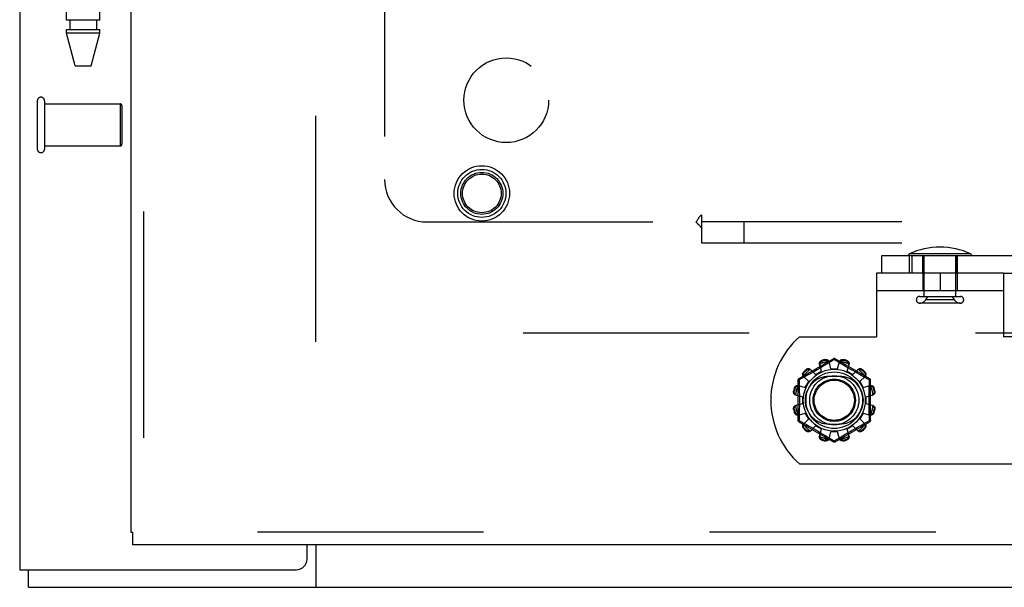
# Model space of a CAD drawing. Header units: inches. Extents: x 0 to 243, y 0 to 157.
# Tile 37 of 256: x 44.44 to 50.26, y 41.07 to 44.42. Entities that reach past the tile are written whole.
import ezdxf

# ---------------------------------------------------------------- set-up
doc = ezdxf.new("R2010")
doc.units = ezdxf.units.IN
doc.header["$LTSCALE"] = 13.357143
doc.header["$MEASUREMENT"] = 0
doc.linetypes.add('HIDDEN', pattern=[0.2, 0.1, -0.1])
doc.layers.get('0').update_dxf_attribs({"linetype": 'CONTINUOUS'})
for name, color, linetype in [('DEFAULT_2', 8, 'HIDDEN'), ('LEFTHAND_DOOR_ASSEMBLY', 7, 'CONTINUOUS'), ('SUBPANEL', 7, 'CONTINUOUS')]:
    doc.layers.add(name, color=color, linetype=linetype)

msp = doc.modelspace()

# ---------------------------------------------------------------- linework, layer by layer
at = {"color": 3, "linetype": 'Continuous'}
for p, q in [((44.4385, 117.7051), (44.4385, 41.1754)), ((46.1365, 41.2379), (46.1365, 41.3214)), ((44.4385, 41.1754), (46.074, 41.1754))]:
    msp.add_line(p, q, dxfattribs=at)
at = {"color": 7, "linetype": 'Continuous'}
for p, q in [((46.1885, 41.3214), (46.1885, 41.0714)), ((44.4905, 41.0714), (44.4905, 41.1754)), ((44.4905, 41.0714), (104.3865, 41.0714))]:
    msp.add_line(p, q, dxfattribs=at)
at = {"color": 3, "linetype": 'Continuous'}
msp.add_arc((46.074, 41.2379), 0.0625, 270, 360, dxfattribs=at)
at = {"layer": 'DEFAULT_2', "color": 8, "linetype": 'HIDDEN'}
for p, q in [((46.1885, 42.5194), (46.1885, 111.6234)), ((44.5425, 43.9424), (44.5425, 43.6584)), ((44.5855, 43.9424), (44.5855, 43.6584)), ((44.5855, 43.9244), (45.0325, 43.9244)), ((45.0325, 43.9244), (45.0325, 43.6764)), ((45.0425, 43.9144), (45.0425, 43.6864)), ((44.5855, 43.6764), (45.0325, 43.6764)), ((49.5326, 43.0294), (59.0931, 43.0294)), ((49.5326, 42.9254), (49.5326, 43.0294)), ((50.059, 43.039), (49.6938, 43.039)), ((49.6938, 43.0294), (49.6938, 42.9254)), ((49.7102, 43.0294), (49.7102, 42.9254)), ((49.7749, 42.9254), (49.7749, 43.0294)), ((49.7749, 43.0294), (49.7749, 42.9254)), ((49.7824, 42.7887), (49.7824, 43.0294)), ((49.9704, 42.7887), (49.9704, 43.0294)), ((49.9779, 43.0294), (49.9779, 42.9254)), ((49.9779, 42.9254), (49.9779, 43.0294)), ((50.2515, 42.9254), (49.5015, 42.9254)), ((49.5015, 42.9254), (49.5015, 42.5504)), ((49.775, 42.9254), (49.775, 42.8214)), ((49.8765, 42.9254), (49.8765, 42.8214)), ((49.978, 42.9254), (49.978, 42.8214)), ((50.2515, 42.9254), (59.0931, 42.9254)), ((50.2515, 42.9254), (50.2515, 42.5504)), ((50.2515, 42.8214), (49.5015, 42.8214)), ((49.7564, 42.7887), (49.9964, 42.7887)), ((49.7917, 42.7687), (49.8036, 42.7887)), ((49.9611, 42.7687), (49.7917, 42.7687)), ((49.9611, 42.7687), (49.9492, 42.7887)), ((49.9964, 42.7487), (49.7564, 42.7487)), ((72.7925, 42.5714), (46.1885, 42.5714)), ((49.0458, 42.5504), (49.5015, 42.5504)), ((50.7072, 42.5504), (50.2515, 42.5504)), ((49.2465, 42.4202), (49.042, 42.3022)), ((49.1983, 42.4116), (49.1973, 42.4154)), ((49.2515, 42.4156), (49.2166, 42.3944)), ((49.2662, 42.4067), (49.2515, 42.4156)), ((49.461, 42.3022), (49.2565, 42.4202)), ((49.3057, 42.4154), (49.3047, 42.4116)), ((49.0873, 42.3534), (49.0846, 42.3562)), ((49.1412, 42.3265), (49.1105, 42.3576)), ((49.1644, 42.3633), (49.1495, 42.3546)), ((49.1758, 42.3465), (49.1642, 42.3886)), ((49.1791, 42.3719), (49.1644, 42.3633)), ((49.1784, 42.4104), (49.1795, 42.4066)), ((49.2166, 42.3944), (49.1993, 42.384)), ((49.2315, 42.3614), (49.2205, 42.4037)), ((49.2315, 42.3614), (49.2715, 42.3614)), ((49.289, 42.3928), (49.2662, 42.4067)), ((49.2715, 42.3614), (49.2825, 42.4037)), ((49.3057, 42.3827), (49.289, 42.3928)), ((49.3184, 42.3752), (49.3057, 42.3827)), ((49.3321, 42.3671), (49.3184, 42.3752)), ((49.3235, 42.4066), (49.3245, 42.4104)), ((49.3272, 42.3465), (49.3387, 42.3886)), ((49.3462, 42.3588), (49.3321, 42.3671)), ((49.3604, 42.3506), (49.3462, 42.3588)), ((49.3618, 42.3265), (49.3924, 42.3576)), ((49.4184, 42.3562), (49.4156, 42.3534)), ((49.0573, 42.3031), (49.0435, 42.2956)), ((49.0435, 42.2956), (49.0438, 42.2838)), ((49.0743, 42.3124), (49.0573, 42.3031)), ((49.1004, 42.2858), (49.0693, 42.3164)), ((49.0708, 42.3424), (49.0735, 42.3396)), ((49.0895, 42.3208), (49.0743, 42.3124)), ((49.1011, 42.3272), (49.0895, 42.3208)), ((49.1139, 42.3343), (49.1011, 42.3272)), ((49.1276, 42.3421), (49.1139, 42.3343)), ((49.1412, 42.3265), (49.1758, 42.3465)), ((49.2827, 42.3161), (49.2202, 42.3161)), ((49.3272, 42.3465), (49.3618, 42.3265)), ((49.3742, 42.3427), (49.3604, 42.3506)), ((49.3874, 42.3353), (49.3742, 42.3427)), ((49.3998, 42.3284), (49.3874, 42.3353)), ((49.4111, 42.3221), (49.3998, 42.3284)), ((49.4026, 42.2858), (49.4336, 42.3164)), ((49.426, 42.3139), (49.4111, 42.3221)), ((49.4464, 42.3027), (49.426, 42.3139)), ((49.4294, 42.3396), (49.4322, 42.3424)), ((49.4595, 42.2956), (49.4464, 42.3027)), ((49.0204, 42.2475), (49.0166, 42.2485)), ((49.037, 42.2935), (49.037, 42.0574)), ((49.0383, 42.2627), (49.0804, 42.2511)), ((49.0804, 42.2511), (49.1004, 42.2858)), ((49.4026, 42.2858), (49.4226, 42.2511)), ((49.4226, 42.2511), (49.4646, 42.2627)), ((49.466, 42.0574), (49.466, 42.2935)), ((49.4864, 42.2485), (49.4826, 42.2475)), ((49.0115, 42.2296), (49.0153, 42.2286)), ((49.0233, 42.2065), (49.0655, 42.1954)), ((49.0655, 42.1554), (49.0655, 42.1954)), ((49.4375, 42.1954), (49.4797, 42.2065)), ((49.4375, 42.1954), (49.4375, 42.1554)), ((49.4876, 42.2286), (49.4914, 42.2296)), ((49.0153, 42.1223), (49.0115, 42.1213)), ((49.0233, 42.1444), (49.0655, 42.1554)), ((49.4375, 42.1554), (49.4797, 42.1444)), ((49.4914, 42.1213), (49.4876, 42.1223)), ((49.0166, 42.1024), (49.0204, 42.1034)), ((49.0383, 42.0882), (49.0804, 42.0998)), ((49.0693, 42.0345), (49.1004, 42.0651)), ((49.1004, 42.0651), (49.0804, 42.0998)), ((49.4226, 42.0998), (49.4026, 42.0651)), ((49.4336, 42.0345), (49.4026, 42.0651)), ((49.4226, 42.0998), (49.4646, 42.0882)), ((49.4595, 42.0553), (49.4592, 42.0671)), ((49.4826, 42.1034), (49.4864, 42.1024)), ((49.042, 42.0487), (49.2465, 41.9307)), ((49.0531, 42.0501), (49.0725, 42.0395)), ((49.0735, 42.0113), (49.0708, 42.0085)), ((49.0725, 42.0395), (49.0867, 42.0317)), ((49.0867, 42.0317), (49.1032, 42.0225)), ((49.1032, 42.0225), (49.1155, 42.0156)), ((49.1105, 41.9933), (49.1412, 42.0244)), ((49.1155, 42.0156), (49.1287, 42.0082)), ((49.1287, 42.0082), (49.1425, 42.0003)), ((49.1758, 42.0044), (49.1412, 42.0244)), ((49.1642, 41.9623), (49.1758, 42.0044)), ((49.2202, 42.0348), (49.2827, 42.0348)), ((49.2565, 41.9307), (49.461, 42.0487)), ((49.3618, 42.0244), (49.3272, 42.0044)), ((49.3387, 41.9623), (49.3272, 42.0044)), ((49.3535, 41.9963), (49.3682, 42.0048)), ((49.3924, 41.9933), (49.3618, 42.0244)), ((49.3682, 42.0048), (49.3823, 42.0128)), ((49.3823, 42.0128), (49.3956, 42.0202)), ((49.3956, 42.0202), (49.4078, 42.027)), ((49.4078, 42.027), (49.4239, 42.0359)), ((49.4322, 42.0085), (49.4294, 42.0113)), ((49.4456, 42.0478), (49.4595, 42.0553)), ((49.0846, 41.9947), (49.0873, 41.9975)), ((49.1425, 42.0003), (49.1567, 41.9921)), ((49.1567, 41.9921), (49.1709, 41.9838)), ((49.1709, 41.9838), (49.1845, 41.9757)), ((49.1845, 41.9757), (49.1972, 41.9682)), ((49.1972, 41.9682), (49.214, 41.9581)), ((49.214, 41.9581), (49.2367, 41.9442)), ((49.2205, 41.9472), (49.2315, 41.9894)), ((49.2715, 41.9894), (49.2315, 41.9894)), ((49.2515, 41.9353), (49.2864, 41.9565)), ((49.2825, 41.9472), (49.2715, 41.9894)), ((49.2864, 41.9565), (49.3037, 41.9669)), ((49.4156, 41.9975), (49.4184, 41.9947)), ((49.1795, 41.9443), (49.1784, 41.9405)), ((49.1973, 41.9355), (49.1983, 41.9393)), ((49.2367, 41.9442), (49.2515, 41.9353)), ((49.3047, 41.9393), (49.3057, 41.9355)), ((49.3245, 41.9405), (49.3235, 41.9443)), ((49.0458, 41.8004), (50.7072, 41.8004))]:
    msp.add_line(p, q, dxfattribs=at)
for points in [[(49.1973, 42.4154), (49.1995, 42.4158), (49.2016, 42.416), (49.2038, 42.4159), (49.206, 42.4157), (49.2082, 42.4152), (49.2102, 42.4146), (49.212, 42.4137), (49.2138, 42.4127), (49.2154, 42.4115), (49.2168, 42.4102), (49.2181, 42.4087), (49.2191, 42.4071), (49.2199, 42.4054), (49.2205, 42.4037)], [(49.1983, 42.4116), (49.2, 42.4119), (49.2016, 42.412), (49.2031, 42.412), (49.2045, 42.4118), (49.2058, 42.4116), (49.2071, 42.4113), (49.2082, 42.4109), (49.2093, 42.4105), (49.2103, 42.41), (49.2112, 42.4095), (49.2121, 42.4089), (49.213, 42.4084), (49.2138, 42.4077), (49.2146, 42.4071), (49.2154, 42.4064), (49.2162, 42.4057), (49.2169, 42.4049), (49.2176, 42.4041)], [(49.2465, 42.4202), (49.2468, 42.4203), (49.2473, 42.4202), (49.2478, 42.4198), (49.2484, 42.4193), (49.2491, 42.4186), (49.2499, 42.4178), (49.2507, 42.4168), (49.2515, 42.4156)], [(49.2515, 42.4156), (49.2523, 42.4168), (49.2531, 42.4178), (49.2538, 42.4186), (49.2545, 42.4193), (49.2551, 42.4198), (49.2557, 42.4202), (49.2561, 42.4203), (49.2565, 42.4202)], [(49.2825, 42.4037), (49.2831, 42.4054), (49.2839, 42.4071), (49.2849, 42.4087), (49.2861, 42.4102), (49.2876, 42.4115), (49.2892, 42.4127), (49.2909, 42.4137), (49.2928, 42.4146), (49.2948, 42.4152), (49.2969, 42.4157), (49.2991, 42.4159), (49.3013, 42.416), (49.3035, 42.4158), (49.3057, 42.4154)], [(49.2854, 42.4041), (49.2861, 42.4049), (49.2868, 42.4057), (49.2875, 42.4064), (49.2883, 42.4071), (49.2891, 42.4077), (49.29, 42.4084), (49.2908, 42.4089), (49.2917, 42.4095), (49.2927, 42.41), (49.2937, 42.4105), (49.2948, 42.4109), (49.2959, 42.4113), (49.2971, 42.4116), (49.2984, 42.4118), (49.2999, 42.412), (49.3014, 42.412), (49.303, 42.4119), (49.3047, 42.4116)], [(49.0846, 42.3562), (49.0862, 42.3576), (49.088, 42.3588), (49.09, 42.3599), (49.092, 42.3608), (49.0941, 42.3614), (49.0961, 42.3619), (49.0982, 42.3621), (49.1002, 42.3621), (49.1022, 42.3619), (49.1041, 42.3614), (49.1059, 42.3607), (49.1076, 42.3598), (49.1091, 42.3588), (49.1105, 42.3576)], [(49.0873, 42.3534), (49.0887, 42.3545), (49.09, 42.3554), (49.0913, 42.3561), (49.0926, 42.3567), (49.0939, 42.3571), (49.0951, 42.3575), (49.0963, 42.3577), (49.0974, 42.3579), (49.0985, 42.358), (49.0996, 42.358), (49.1007, 42.358), (49.1017, 42.3579), (49.1027, 42.3578), (49.1037, 42.3576), (49.1048, 42.3574), (49.1058, 42.3572), (49.1068, 42.3569), (49.1078, 42.3565)], [(49.1157, 42.3523), (49.1146, 42.3533), (49.1134, 42.3542), (49.1121, 42.355), (49.1108, 42.3556), (49.1093, 42.3562), (49.1078, 42.3565)], [(49.1495, 42.3546), (49.1348, 42.3461), (49.1276, 42.3421)], [(49.1642, 42.3886), (49.1639, 42.3904), (49.1637, 42.3922), (49.1638, 42.3941), (49.1641, 42.3961), (49.1647, 42.3979), (49.1655, 42.3998), (49.1665, 42.4015), (49.1677, 42.4032), (49.1691, 42.4048), (49.1707, 42.4062), (49.1725, 42.4075), (49.1744, 42.4087), (49.1764, 42.4096), (49.1784, 42.4104)], [(49.1665, 42.3905), (49.1661, 42.3889), (49.1658, 42.3874), (49.1657, 42.3859), (49.1657, 42.3844), (49.1659, 42.3829), (49.1662, 42.3815)], [(49.1665, 42.3905), (49.1667, 42.3915), (49.167, 42.3925), (49.1672, 42.3935), (49.1676, 42.3945), (49.1679, 42.3954), (49.1684, 42.3964), (49.1688, 42.3973), (49.1693, 42.3983), (49.1699, 42.3992), (49.1705, 42.4001), (49.1713, 42.401), (49.1721, 42.4019), (49.173, 42.4028), (49.174, 42.4036), (49.1751, 42.4045), (49.1764, 42.4053), (49.1778, 42.406), (49.1795, 42.4066)], [(49.1993, 42.384), (49.1861, 42.3761), (49.1791, 42.3719)], [(49.2223, 42.3965), (49.2219, 42.3979), (49.2213, 42.3993), (49.2206, 42.4006), (49.2197, 42.4018), (49.2187, 42.403), (49.2176, 42.4041)], [(49.2854, 42.4041), (49.2842, 42.403), (49.2832, 42.4018), (49.2824, 42.4006), (49.2816, 42.3993), (49.2811, 42.3979), (49.2806, 42.3965)], [(49.3235, 42.4066), (49.3251, 42.406), (49.3266, 42.4053), (49.3279, 42.4045), (49.329, 42.4036), (49.33, 42.4028), (49.3309, 42.4019), (49.3317, 42.401), (49.3324, 42.4001), (49.3331, 42.3992), (49.3336, 42.3982), (49.3341, 42.3973), (49.3346, 42.3964), (49.335, 42.3954), (49.3354, 42.3945), (49.3357, 42.3935), (49.336, 42.3925), (49.3362, 42.3915), (49.3364, 42.3905)], [(49.3245, 42.4104), (49.3266, 42.4096), (49.3286, 42.4087), (49.3305, 42.4075), (49.3322, 42.4062), (49.3339, 42.4048), (49.3353, 42.4032), (49.3365, 42.4015), (49.3375, 42.3998), (49.3383, 42.3979), (49.3388, 42.3961), (49.3392, 42.3941), (49.3392, 42.3922), (49.3391, 42.3904), (49.3387, 42.3886)], [(49.3368, 42.3815), (49.3371, 42.3829), (49.3373, 42.3844), (49.3373, 42.3859), (49.3372, 42.3874), (49.3369, 42.3889), (49.3364, 42.3905)], [(49.3952, 42.3565), (49.3936, 42.3562), (49.3922, 42.3556), (49.3908, 42.355), (49.3895, 42.3542), (49.3883, 42.3533), (49.3873, 42.3523)], [(49.3924, 42.3576), (49.3938, 42.3588), (49.3953, 42.3598), (49.397, 42.3607), (49.3988, 42.3614), (49.4008, 42.3619), (49.4028, 42.3621), (49.4048, 42.3621), (49.4068, 42.3619), (49.4089, 42.3614), (49.4109, 42.3608), (49.413, 42.3599), (49.4149, 42.3588), (49.4167, 42.3576), (49.4184, 42.3562)], [(49.3952, 42.3565), (49.3962, 42.3569), (49.3972, 42.3572), (49.3982, 42.3574), (49.3992, 42.3576), (49.4002, 42.3578), (49.4013, 42.3579), (49.4023, 42.358), (49.4034, 42.358), (49.4044, 42.358), (49.4056, 42.3579), (49.4067, 42.3577), (49.4079, 42.3575), (49.4091, 42.3571), (49.4103, 42.3567), (49.4116, 42.3561), (49.413, 42.3554), (49.4143, 42.3545), (49.4156, 42.3534)], [(49.037, 42.2935), (49.0371, 42.2938), (49.0374, 42.2942), (49.038, 42.2945), (49.0388, 42.2947), (49.0397, 42.295), (49.0408, 42.2952), (49.0421, 42.2954), (49.0435, 42.2955)], [(49.0435, 42.2955), (49.0429, 42.2968), (49.0424, 42.298), (49.0421, 42.2991), (49.0418, 42.3), (49.0417, 42.3008), (49.0416, 42.3015), (49.0418, 42.3019), (49.042, 42.3022)], [(49.0693, 42.3164), (49.0681, 42.3178), (49.0671, 42.3193), (49.0662, 42.321), (49.0655, 42.3228), (49.0651, 42.3247), (49.0648, 42.3267), (49.0648, 42.3288), (49.065, 42.3308), (49.0655, 42.3329), (49.0661, 42.3349), (49.067, 42.3369), (49.0681, 42.3389), (49.0693, 42.3407), (49.0708, 42.3424)], [(49.0704, 42.3192), (49.07, 42.3202), (49.0698, 42.3212), (49.0695, 42.3222), (49.0693, 42.3232), (49.0691, 42.3242), (49.069, 42.3252), (49.069, 42.3263), (49.0689, 42.3273), (49.069, 42.3284), (49.0691, 42.3295), (49.0692, 42.3307), (49.0695, 42.3318), (49.0698, 42.3331), (49.0702, 42.3343), (49.0708, 42.3356), (49.0716, 42.3369), (49.0725, 42.3383), (49.0735, 42.3396)], [(49.0704, 42.3192), (49.0708, 42.3176), (49.0713, 42.3162), (49.072, 42.3148), (49.0727, 42.3135), (49.0736, 42.3123), (49.0746, 42.3112)], [(49.4284, 42.3112), (49.4293, 42.3123), (49.4302, 42.3135), (49.431, 42.3148), (49.4317, 42.3162), (49.4322, 42.3176), (49.4326, 42.3192)], [(49.4294, 42.3396), (49.4305, 42.3383), (49.4314, 42.3369), (49.4321, 42.3356), (49.4327, 42.3343), (49.4332, 42.333), (49.4335, 42.3318), (49.4337, 42.3307), (49.4339, 42.3295), (49.434, 42.3284), (49.434, 42.3273), (49.434, 42.3263), (49.4339, 42.3252), (49.4338, 42.3242), (49.4337, 42.3232), (49.4334, 42.3222), (49.4332, 42.3211), (49.4329, 42.3202), (49.4326, 42.3192)], [(49.4322, 42.3424), (49.4336, 42.3407), (49.4348, 42.3389), (49.4359, 42.3369), (49.4368, 42.3349), (49.4375, 42.3329), (49.4379, 42.3308), (49.4381, 42.3288), (49.4381, 42.3267), (49.4379, 42.3247), (49.4374, 42.3228), (49.4368, 42.321), (49.4359, 42.3193), (49.4348, 42.3178), (49.4336, 42.3164)], [(49.4584, 42.248), (49.4592, 42.2838), (49.4595, 42.2956)], [(49.461, 42.3022), (49.4612, 42.3019), (49.4613, 42.3015), (49.4613, 42.3008), (49.4612, 42.3), (49.4609, 42.2991), (49.4605, 42.298), (49.4601, 42.2968), (49.4595, 42.2955)], [(49.4595, 42.2955), (49.4609, 42.2954), (49.4621, 42.2952), (49.4632, 42.295), (49.4642, 42.2947), (49.465, 42.2945), (49.4655, 42.2942), (49.4659, 42.2938), (49.466, 42.2935)], [(49.0166, 42.2485), (49.0173, 42.2506), (49.0183, 42.2525), (49.0194, 42.2544), (49.0207, 42.2562), (49.0222, 42.2578), (49.0237, 42.2592), (49.0254, 42.2604), (49.0271, 42.2614), (49.029, 42.2622), (49.0309, 42.2628), (49.0328, 42.2631), (49.0347, 42.2632), (49.0365, 42.2631), (49.0383, 42.2627)], [(49.0204, 42.2475), (49.021, 42.2491), (49.0217, 42.2505), (49.0225, 42.2518), (49.0233, 42.253), (49.0242, 42.254), (49.025, 42.2549), (49.0259, 42.2557), (49.0268, 42.2564), (49.0278, 42.257), (49.0287, 42.2576), (49.0296, 42.2581), (49.0305, 42.2586), (49.0315, 42.259), (49.0325, 42.2594), (49.0334, 42.2597), (49.0344, 42.26), (49.0354, 42.2602), (49.0365, 42.2604)], [(49.0454, 42.2607), (49.044, 42.2611), (49.0426, 42.2612), (49.0411, 42.2613), (49.0395, 42.2611), (49.038, 42.2609), (49.0365, 42.2604)], [(49.0438, 42.2838), (49.0445, 42.248), (49.0448, 42.2359), (49.045, 42.2238), (49.0451, 42.2117), (49.0452, 42.1996), (49.0453, 42.1875), (49.0453, 42.1754), (49.0453, 42.1634), (49.0452, 42.1513), (49.0451, 42.1392), (49.045, 42.1271), (49.0448, 42.115), (49.0445, 42.1029)], [(49.4665, 42.2604), (49.465, 42.2609), (49.4634, 42.2611), (49.4619, 42.2613), (49.4604, 42.2612), (49.4589, 42.2611), (49.4575, 42.2607)], [(49.4592, 42.0671), (49.4584, 42.1029), (49.4582, 42.115), (49.458, 42.1271), (49.4578, 42.1392), (49.4577, 42.1513), (49.4576, 42.1634), (49.4576, 42.1755), (49.4576, 42.1875), (49.4577, 42.1996), (49.4578, 42.2117), (49.458, 42.2238), (49.4582, 42.2359), (49.4584, 42.248)], [(49.4646, 42.2627), (49.4664, 42.2631), (49.4682, 42.2632), (49.4702, 42.2631), (49.4721, 42.2628), (49.474, 42.2622), (49.4758, 42.2614), (49.4776, 42.2604), (49.4792, 42.2592), (49.4808, 42.2578), (49.4823, 42.2562), (49.4836, 42.2544), (49.4847, 42.2525), (49.4856, 42.2506), (49.4864, 42.2485)], [(49.4665, 42.2604), (49.4675, 42.2602), (49.4685, 42.26), (49.4695, 42.2597), (49.4705, 42.2594), (49.4715, 42.259), (49.4724, 42.2586), (49.4734, 42.2581), (49.4743, 42.2576), (49.4752, 42.257), (49.4761, 42.2564), (49.477, 42.2557), (49.4779, 42.2549), (49.4788, 42.254), (49.4797, 42.253), (49.4805, 42.2518), (49.4813, 42.2505), (49.482, 42.2491), (49.4826, 42.2475)], [(49.0233, 42.2065), (49.0215, 42.207), (49.0199, 42.2078), (49.0183, 42.2089), (49.0167, 42.2101), (49.0154, 42.2115), (49.0142, 42.2131), (49.0132, 42.2149), (49.0123, 42.2168), (49.0117, 42.2188), (49.0112, 42.2209), (49.011, 42.2231), (49.011, 42.2253), (49.0111, 42.2275), (49.0115, 42.2296)], [(49.0228, 42.2094), (49.022, 42.2101), (49.0213, 42.2108), (49.0205, 42.2115), (49.0198, 42.2123), (49.0192, 42.2131), (49.0186, 42.2139), (49.018, 42.2148), (49.0174, 42.2157), (49.0169, 42.2167), (49.0165, 42.2177), (49.016, 42.2188), (49.0157, 42.2199), (49.0153, 42.2211), (49.0151, 42.2224), (49.0149, 42.2238), (49.0149, 42.2253), (49.015, 42.2269), (49.0153, 42.2286)], [(49.0228, 42.2094), (49.0239, 42.2082), (49.0251, 42.2072), (49.0263, 42.2063), (49.0277, 42.2056), (49.029, 42.205), (49.0304, 42.2046)], [(49.4726, 42.2046), (49.4739, 42.205), (49.4753, 42.2056), (49.4766, 42.2063), (49.4779, 42.2072), (49.4791, 42.2082), (49.4802, 42.2094)], [(49.4914, 42.2296), (49.4918, 42.2275), (49.492, 42.2253), (49.492, 42.2231), (49.4917, 42.2209), (49.4913, 42.2188), (49.4906, 42.2168), (49.4898, 42.2149), (49.4888, 42.2131), (49.4876, 42.2115), (49.4862, 42.2101), (49.4847, 42.2089), (49.4831, 42.2078), (49.4814, 42.207), (49.4797, 42.2065)], [(49.4876, 42.2286), (49.4879, 42.2269), (49.488, 42.2253), (49.488, 42.2238), (49.4879, 42.2224), (49.4876, 42.2211), (49.4873, 42.2199), (49.4869, 42.2187), (49.4865, 42.2177), (49.486, 42.2167), (49.4855, 42.2157), (49.485, 42.2148), (49.4844, 42.2139), (49.4838, 42.2131), (49.4831, 42.2123), (49.4824, 42.2115), (49.4817, 42.2108), (49.4809, 42.2101), (49.4802, 42.2094)], [(49.0115, 42.1213), (49.0111, 42.1234), (49.011, 42.1256), (49.011, 42.1278), (49.0112, 42.13), (49.0117, 42.1321), (49.0123, 42.1341), (49.0132, 42.136), (49.0142, 42.1377), (49.0154, 42.1394), (49.0167, 42.1408), (49.0183, 42.142), (49.0199, 42.1431), (49.0215, 42.1439), (49.0233, 42.1444)], [(49.0153, 42.1223), (49.015, 42.124), (49.0149, 42.1256), (49.0149, 42.1271), (49.0151, 42.1285), (49.0153, 42.1298), (49.0157, 42.131), (49.016, 42.1322), (49.0165, 42.1332), (49.0169, 42.1342), (49.0175, 42.1352), (49.018, 42.1361), (49.0186, 42.137), (49.0192, 42.1378), (49.0198, 42.1386), (49.0205, 42.1394), (49.0213, 42.1401), (49.022, 42.1408), (49.0228, 42.1415)], [(49.0304, 42.1463), (49.029, 42.1459), (49.0277, 42.1453), (49.0263, 42.1446), (49.0251, 42.1437), (49.0239, 42.1427), (49.0228, 42.1415)], [(49.4802, 42.1415), (49.4791, 42.1427), (49.4779, 42.1437), (49.4766, 42.1446), (49.4753, 42.1453), (49.4739, 42.1459), (49.4726, 42.1463)], [(49.4797, 42.1444), (49.4814, 42.1439), (49.4831, 42.1431), (49.4847, 42.142), (49.4862, 42.1408), (49.4876, 42.1394), (49.4888, 42.1377), (49.4898, 42.136), (49.4906, 42.1341), (49.4913, 42.1321), (49.4917, 42.13), (49.492, 42.1278), (49.492, 42.1256), (49.4918, 42.1234), (49.4914, 42.1213)], [(49.4802, 42.1415), (49.4809, 42.1408), (49.4817, 42.1401), (49.4824, 42.1394), (49.4831, 42.1386), (49.4838, 42.1378), (49.4844, 42.137), (49.485, 42.1361), (49.4855, 42.1352), (49.486, 42.1342), (49.4865, 42.1332), (49.4869, 42.1321), (49.4873, 42.131), (49.4876, 42.1298), (49.4879, 42.1285), (49.488, 42.1271), (49.488, 42.1256), (49.4879, 42.124), (49.4876, 42.1223)], [(49.0383, 42.0882), (49.0365, 42.0878), (49.0347, 42.0877), (49.0328, 42.0878), (49.0309, 42.0881), (49.029, 42.0887), (49.0271, 42.0895), (49.0254, 42.0905), (49.0237, 42.0917), (49.0222, 42.0931), (49.0207, 42.0947), (49.0194, 42.0965), (49.0183, 42.0984), (49.0173, 42.1003), (49.0166, 42.1024)], [(49.0365, 42.0905), (49.0354, 42.0907), (49.0344, 42.0909), (49.0334, 42.0912), (49.0324, 42.0915), (49.0315, 42.0919), (49.0305, 42.0923), (49.0296, 42.0928), (49.0287, 42.0933), (49.0277, 42.0939), (49.0268, 42.0945), (49.0259, 42.0952), (49.025, 42.096), (49.0241, 42.0969), (49.0233, 42.0979), (49.0224, 42.0991), (49.0217, 42.1004), (49.021, 42.1018), (49.0204, 42.1034)], [(49.0365, 42.0905), (49.038, 42.09), (49.0395, 42.0898), (49.0411, 42.0896), (49.0426, 42.0897), (49.044, 42.0898), (49.0454, 42.0902)], [(49.0445, 42.1029), (49.0438, 42.0671), (49.0435, 42.0553)], [(49.4575, 42.0902), (49.4589, 42.0898), (49.4604, 42.0897), (49.4619, 42.0896), (49.4634, 42.0898), (49.465, 42.09), (49.4665, 42.0905)], [(49.4864, 42.1024), (49.4856, 42.1003), (49.4847, 42.0984), (49.4836, 42.0965), (49.4823, 42.0947), (49.4808, 42.0931), (49.4792, 42.0917), (49.4776, 42.0905), (49.4758, 42.0895), (49.474, 42.0887), (49.4721, 42.0881), (49.4702, 42.0878), (49.4682, 42.0877), (49.4664, 42.0878), (49.4646, 42.0882)], [(49.4826, 42.1034), (49.482, 42.1018), (49.4813, 42.1004), (49.4805, 42.0991), (49.4797, 42.0979), (49.4788, 42.0969), (49.4779, 42.096), (49.477, 42.0952), (49.4761, 42.0945), (49.4752, 42.0939), (49.4743, 42.0933), (49.4734, 42.0928), (49.4724, 42.0923), (49.4715, 42.0919), (49.4705, 42.0915), (49.4695, 42.0912), (49.4685, 42.0909), (49.4675, 42.0907), (49.4665, 42.0905)], [(49.0435, 42.0554), (49.0421, 42.0555), (49.0408, 42.0557), (49.0397, 42.0559), (49.0388, 42.0561), (49.038, 42.0564), (49.0374, 42.0567), (49.0371, 42.0571), (49.037, 42.0574)], [(49.042, 42.0487), (49.0417, 42.049), (49.0416, 42.0494), (49.0417, 42.0501), (49.0418, 42.0509), (49.0421, 42.0518), (49.0424, 42.0529), (49.0429, 42.0541), (49.0435, 42.0554)], [(49.0435, 42.0553), (49.0465, 42.0537), (49.0497, 42.0519), (49.0531, 42.0501)], [(49.0708, 42.0085), (49.0693, 42.0102), (49.0681, 42.012), (49.067, 42.014), (49.0661, 42.016), (49.0655, 42.018), (49.065, 42.0201), (49.0648, 42.0221), (49.0648, 42.0242), (49.0651, 42.0262), (49.0655, 42.0281), (49.0662, 42.0299), (49.0671, 42.0316), (49.0681, 42.0331), (49.0693, 42.0345)], [(49.0735, 42.0113), (49.0725, 42.0126), (49.0715, 42.014), (49.0708, 42.0153), (49.0702, 42.0166), (49.0698, 42.0179), (49.0695, 42.0191), (49.0692, 42.0202), (49.0691, 42.0214), (49.069, 42.0225), (49.0689, 42.0236), (49.069, 42.0246), (49.069, 42.0257), (49.0691, 42.0267), (49.0693, 42.0277), (49.0695, 42.0287), (49.0698, 42.0297), (49.07, 42.0307), (49.0704, 42.0317)], [(49.0746, 42.0397), (49.0736, 42.0386), (49.0727, 42.0374), (49.072, 42.0361), (49.0713, 42.0347), (49.0708, 42.0333), (49.0704, 42.0317)], [(49.4239, 42.0359), (49.4417, 42.0456), (49.4456, 42.0478)], [(49.4326, 42.0317), (49.4322, 42.0333), (49.4317, 42.0347), (49.431, 42.0361), (49.4302, 42.0374), (49.4293, 42.0386), (49.4284, 42.0397)], [(49.4326, 42.0317), (49.4329, 42.0307), (49.4332, 42.0297), (49.4334, 42.0287), (49.4337, 42.0277), (49.4338, 42.0267), (49.4339, 42.0257), (49.434, 42.0246), (49.434, 42.0236), (49.434, 42.0225), (49.4339, 42.0214), (49.4337, 42.0202), (49.4335, 42.019), (49.4331, 42.0178), (49.4327, 42.0166), (49.4321, 42.0153), (49.4314, 42.014), (49.4305, 42.0126), (49.4294, 42.0113)], [(49.4336, 42.0345), (49.4348, 42.0331), (49.4359, 42.0316), (49.4368, 42.0299), (49.4374, 42.0281), (49.4379, 42.0262), (49.4381, 42.0242), (49.4381, 42.0221), (49.4379, 42.0201), (49.4375, 42.018), (49.4368, 42.016), (49.4359, 42.014), (49.4348, 42.012), (49.4336, 42.0102), (49.4322, 42.0085)], [(49.466, 42.0574), (49.4659, 42.0571), (49.4655, 42.0567), (49.465, 42.0564), (49.4642, 42.0561), (49.4632, 42.0559), (49.4621, 42.0557), (49.4609, 42.0555), (49.4595, 42.0554)], [(49.4595, 42.0554), (49.4601, 42.0541), (49.4605, 42.0529), (49.4609, 42.0518), (49.4612, 42.0509), (49.4613, 42.0501), (49.4613, 42.0494), (49.4612, 42.049), (49.461, 42.0487)], [(49.1105, 41.9933), (49.1091, 41.9921), (49.1076, 41.9911), (49.1059, 41.9902), (49.1041, 41.9895), (49.1022, 41.989), (49.1002, 41.9888), (49.0982, 41.9888), (49.0961, 41.989), (49.0941, 41.9895), (49.092, 41.9901), (49.09, 41.991), (49.088, 41.9921), (49.0862, 41.9933), (49.0846, 41.9947)], [(49.1078, 41.9944), (49.1068, 41.994), (49.1058, 41.9937), (49.1048, 41.9935), (49.1037, 41.9933), (49.1027, 41.9931), (49.1017, 41.993), (49.1006, 41.9929), (49.0996, 41.9929), (49.0985, 41.9929), (49.0974, 41.993), (49.0963, 41.9932), (49.0951, 41.9934), (49.0939, 41.9938), (49.0926, 41.9942), (49.0913, 41.9948), (49.09, 41.9955), (49.0887, 41.9964), (49.0873, 41.9975)], [(49.1078, 41.9944), (49.1093, 41.9947), (49.1108, 41.9953), (49.1121, 41.9959), (49.1134, 41.9967), (49.1146, 41.9976), (49.1157, 41.9986)], [(49.1784, 41.9405), (49.1764, 41.9413), (49.1744, 41.9422), (49.1725, 41.9434), (49.1707, 41.9447), (49.1691, 41.9461), (49.1677, 41.9477), (49.1665, 41.9494), (49.1655, 41.9511), (49.1647, 41.953), (49.1641, 41.9548), (49.1638, 41.9568), (49.1637, 41.9587), (49.1639, 41.9605), (49.1642, 41.9623)], [(49.1662, 41.9694), (49.1659, 41.968), (49.1657, 41.9665), (49.1657, 41.965), (49.1658, 41.9635), (49.1661, 41.962), (49.1665, 41.9604)], [(49.1795, 41.9443), (49.1778, 41.9449), (49.1764, 41.9456), (49.1751, 41.9464), (49.1739, 41.9473), (49.1729, 41.9481), (49.172, 41.949), (49.1712, 41.9499), (49.1705, 41.9508), (49.1699, 41.9517), (49.1693, 41.9526), (49.1688, 41.9536), (49.1684, 41.9545), (49.1679, 41.9555), (49.1676, 41.9564), (49.1672, 41.9574), (49.167, 41.9584), (49.1667, 41.9594), (49.1665, 41.9604)], [(49.2205, 41.9472), (49.2199, 41.9455), (49.2191, 41.9438), (49.2181, 41.9422), (49.2168, 41.9407), (49.2154, 41.9394), (49.2138, 41.9382), (49.212, 41.9372), (49.2102, 41.9363), (49.2082, 41.9357), (49.206, 41.9352), (49.2038, 41.935), (49.2016, 41.9349), (49.1995, 41.9351), (49.1973, 41.9355)], [(49.2176, 41.9468), (49.2169, 41.946), (49.2162, 41.9452), (49.2154, 41.9445), (49.2146, 41.9438), (49.2138, 41.9432), (49.213, 41.9425), (49.2121, 41.942), (49.2112, 41.9414), (49.2103, 41.9409), (49.2092, 41.9404), (49.2082, 41.94), (49.207, 41.9396), (49.2058, 41.9393), (49.2045, 41.9391), (49.2031, 41.9389), (49.2016, 41.9389), (49.2, 41.939), (49.1983, 41.9393)], [(49.2176, 41.9468), (49.2187, 41.9479), (49.2197, 41.9491), (49.2206, 41.9503), (49.2213, 41.9516), (49.2219, 41.953), (49.2223, 41.9544)], [(49.2806, 41.9544), (49.2811, 41.953), (49.2816, 41.9516), (49.2824, 41.9503), (49.2832, 41.9491), (49.2842, 41.9479), (49.2854, 41.9468)], [(49.3057, 41.9355), (49.3035, 41.9351), (49.3013, 41.9349), (49.2991, 41.935), (49.2969, 41.9352), (49.2948, 41.9357), (49.2928, 41.9363), (49.2909, 41.9372), (49.2892, 41.9382), (49.2876, 41.9394), (49.2861, 41.9407), (49.2849, 41.9422), (49.2839, 41.9438), (49.2831, 41.9455), (49.2825, 41.9472)], [(49.3047, 41.9393), (49.303, 41.939), (49.3014, 41.9389), (49.2998, 41.9389), (49.2984, 41.9391), (49.2971, 41.9393), (49.2959, 41.9396), (49.2948, 41.94), (49.2937, 41.9404), (49.2927, 41.9409), (49.2917, 41.9414), (49.2908, 41.942), (49.29, 41.9425), (49.2891, 41.9432), (49.2883, 41.9438), (49.2875, 41.9445), (49.2868, 41.9452), (49.2861, 41.946), (49.2854, 41.9468)], [(49.3037, 41.9669), (49.3168, 41.9748), (49.3239, 41.979)], [(49.3364, 41.9604), (49.3362, 41.9594), (49.336, 41.9584), (49.3357, 41.9574), (49.3354, 41.9564), (49.335, 41.9554), (49.3346, 41.9545), (49.3341, 41.9536), (49.3336, 41.9526), (49.333, 41.9517), (49.3324, 41.9508), (49.3317, 41.9499), (49.3309, 41.949), (49.33, 41.9481), (49.329, 41.9473), (49.3278, 41.9464), (49.3266, 41.9456), (49.3251, 41.9449), (49.3235, 41.9443)], [(49.3239, 41.979), (49.3385, 41.9876), (49.346, 41.9919), (49.3535, 41.9963)], [(49.3387, 41.9623), (49.3391, 41.9605), (49.3392, 41.9587), (49.3392, 41.9568), (49.3388, 41.9548), (49.3383, 41.953), (49.3375, 41.9511), (49.3365, 41.9494), (49.3353, 41.9477), (49.3339, 41.9461), (49.3322, 41.9447), (49.3305, 41.9434), (49.3286, 41.9422), (49.3266, 41.9413), (49.3245, 41.9405)], [(49.3364, 41.9604), (49.3369, 41.962), (49.3372, 41.9635), (49.3373, 41.965), (49.3373, 41.9665), (49.3371, 41.968), (49.3368, 41.9694)], [(49.3873, 41.9986), (49.3883, 41.9976), (49.3895, 41.9967), (49.3908, 41.9959), (49.3922, 41.9953), (49.3936, 41.9947), (49.3952, 41.9944)], [(49.4184, 41.9947), (49.4167, 41.9933), (49.4149, 41.9921), (49.413, 41.991), (49.4109, 41.9901), (49.4089, 41.9895), (49.4068, 41.989), (49.4048, 41.9888), (49.4028, 41.9888), (49.4008, 41.989), (49.3988, 41.9895), (49.397, 41.9902), (49.3953, 41.9911), (49.3938, 41.9921), (49.3924, 41.9933)], [(49.4156, 41.9975), (49.4143, 41.9964), (49.413, 41.9955), (49.4116, 41.9948), (49.4103, 41.9942), (49.4091, 41.9938), (49.4079, 41.9934), (49.4067, 41.9932), (49.4055, 41.993), (49.4044, 41.9929), (49.4034, 41.9929), (49.4023, 41.9929), (49.4013, 41.993), (49.4002, 41.9931), (49.3992, 41.9933), (49.3982, 41.9935), (49.3972, 41.9937), (49.3962, 41.994), (49.3952, 41.9944)], [(49.2515, 41.9353), (49.2507, 41.9341), (49.2499, 41.9331), (49.2491, 41.9323), (49.2484, 41.9316), (49.2478, 41.9311), (49.2473, 41.9307), (49.2468, 41.9306), (49.2465, 41.9307)], [(49.2565, 41.9307), (49.2561, 41.9306), (49.2557, 41.9307), (49.2551, 41.9311), (49.2545, 41.9316), (49.2538, 41.9323), (49.2531, 41.9331), (49.2523, 41.9341), (49.2515, 41.9353)]]:
    msp.add_lwpolyline(points, dxfattribs=at)
for radius in [0.1829, 0.1668, 0.145, 0.125, 0.1186]:
    msp.add_circle((49.2515, 42.1754), radius, dxfattribs=at)
for centre, radius, start, end in [((44.564, 43.9424), 0.0215, 0, 180), ((45.0325, 43.9144), 0.01, 0, 90), ((44.564, 43.6584), 0.0215, 180, 360), ((45.0325, 43.6864), 0.01, 270, 360), ((49.8764, 42.6387), 0.44, 65.4843, 114.5157), ((49.6959, 43.0344), 0.005, 114.5157, 270), ((50.0569, 43.0344), 0.005, 270, 65.4843), ((49.7564, 42.7687), 0.02, 90, 270), ((49.7564, 42.7898), 0.0411, 270, 329.11063), ((49.9964, 42.7898), 0.0411, 210.88937, 270), ((49.9964, 42.7687), 0.02, 270, 90), ((49.3765, 42.1754), 0.5, 131.40962, 228.59038), ((49.2515, 42.1754), 0.246, 102.72378, 107.27622), ((49.2515, 42.1754), 0.2421, 102.69077, 107.30923), ((49.2515, 42.4116), 0.01, 60, 120), ((49.2515, 42.1754), 0.2421, 72.69077, 77.30923), ((49.2515, 42.1754), 0.246, 72.72378, 77.27622), ((49.2515, 42.1754), 0.2312, 128.4357, 141.5643), ((49.2515, 42.1754), 0.246, 132.72378, 137.27622), ((49.2515, 42.1754), 0.2421, 132.69077, 137.30923), ((49.2515, 42.1754), 0.2312, 98.4357, 111.5643), ((49.2515, 42.1754), 0.2312, 68.4357, 81.5643), ((49.2515, 42.1754), 0.2312, 38.4357, 51.5643), ((49.2515, 42.1754), 0.2421, 42.69077, 47.30923), ((49.2515, 42.1754), 0.246, 42.72378, 47.27622), ((49.047, 42.2935), 0.01, 120, 180), ((49.2202, 42.1754), 0.1406, 90, 270), ((49.2827, 42.1754), 0.1406, 270, 90), ((49.456, 42.2935), 0.01, 0, 60), ((49.2515, 42.1754), 0.246, 162.72378, 167.27622), ((49.2515, 42.1754), 0.2421, 162.69077, 167.30923), ((49.2515, 42.1754), 0.2312, 158.4357, 171.5643), ((49.2515, 42.1754), 0.2312, 8.4357, 21.5643), ((49.2515, 42.1754), 0.2421, 12.69077, 17.30923), ((49.2515, 42.1754), 0.246, 12.72378, 17.27622), ((49.2515, 42.1754), 0.246, 192.72378, 197.27622), ((49.2515, 42.1754), 0.2421, 192.69077, 197.30923), ((49.2515, 42.1754), 0.2312, 188.4357, 201.5643), ((49.2515, 42.1754), 0.2312, 338.4357, 351.5643), ((49.2515, 42.1754), 0.2421, 342.69077, 347.30923), ((49.2515, 42.1754), 0.246, 342.72378, 347.27622), ((49.047, 42.0574), 0.01, 180, 240), ((49.2515, 42.1754), 0.2312, 218.4357, 231.5643), ((49.2515, 42.1754), 0.246, 222.72378, 227.27622), ((49.2515, 42.1754), 0.2421, 222.69077, 227.30923), ((49.2515, 42.1754), 0.2312, 308.4357, 321.5643), ((49.2515, 42.1754), 0.2421, 312.69077, 317.30923), ((49.2515, 42.1754), 0.246, 312.72378, 317.27622), ((49.456, 42.0574), 0.01, 300, 360), ((49.2515, 42.1754), 0.2312, 248.4357, 261.5643), ((49.2515, 42.1754), 0.2312, 278.4357, 291.5643), ((49.2515, 42.1754), 0.246, 252.72378, 257.27622), ((49.2515, 42.1754), 0.2421, 252.69077, 257.30923), ((49.2515, 41.9393), 0.01, 240, 300), ((49.2515, 42.1754), 0.2421, 282.69077, 287.30923), ((49.2515, 42.1754), 0.246, 282.72378, 287.27622)]:
    msp.add_arc(centre, radius, start, end, dxfattribs=at)
at = {"layer": 'LEFTHAND_DOOR_ASSEMBLY', "color": 3, "linetype": 'Continuous'}
for p, q in [((45.0942, 112.7464), (45.0942, 41.3964)), ((73.8937, 41.3214), (45.1072, 41.3214))]:
    msp.add_line(p, q, dxfattribs=at)
at = {"layer": 'LEFTHAND_DOOR_ASSEMBLY', "color": 8, "linetype": 'HIDDEN'}
for p, q in [((45.1692, 112.7464), (45.1692, 41.3964)), ((44.7157, 44.4184), (44.7157, 47.6008)), ((44.9117, 44.4184), (44.9117, 47.6008)), ((44.9117, 44.4184), (44.7157, 44.4184)), ((44.7352, 44.4184), (44.7352, 44.3634)), ((44.8922, 44.4184), (44.8922, 44.3634)), ((44.7157, 44.3634), (44.9117, 44.3634)), ((44.7157, 44.3425), (44.7157, 44.3634)), ((44.7672, 44.1484), (44.7157, 44.3425)), ((44.9117, 44.3425), (44.7157, 44.3425)), ((44.8602, 44.1484), (44.9117, 44.3425)), ((44.9117, 44.3425), (44.9117, 44.3634)), ((44.7672, 44.1484), (44.8602, 44.1484)), ((73.8937, 41.3964), (45.1072, 41.3964))]:
    msp.add_line(p, q, dxfattribs=at)
at = {"layer": 'LEFTHAND_DOOR_ASSEMBLY', "color": 7, "linetype": 'Continuous'}
for p in [(45.0942, 41.3964), (45.1072, 41.3214)]:
    msp.add_line(p, (45.1072, 41.3964), dxfattribs=at)
at = {"layer": 'LEFTHAND_DOOR_ASSEMBLY', "color": 8, "linetype": 'HIDDEN'}
for radius in [0.1635, 0.142, 0.124, 0.114]:
    msp.add_circle((47.1692, 43.3964), radius, dxfattribs=at)
at = {"layer": 'SUBPANEL', "color": 8, "linetype": 'HIDDEN'}
for p, q in [((46.5947, 45.0674), (46.5947, 43.4777)), ((46.8447, 43.2277), (48.4344, 43.2277)), ((48.4697, 43.1892), (48.4697, 43.2686)), ((100.4072, 43.2277), (48.4697, 43.2277)), ((48.7197, 43.1027), (48.7197, 43.2277)), ((48.4697, 43.1027), (48.4697, 43.1892)), ((100.4072, 43.1027), (48.4697, 43.1027))]:
    msp.add_line(p, q, dxfattribs=at)
for points in [[(48.4446, 43.2424), (48.4431, 43.2401), (48.4417, 43.2377), (48.4402, 43.2354), (48.4387, 43.2333), (48.4372, 43.2313), (48.4358, 43.2294), (48.4344, 43.2277)], [(48.4527, 43.209), (48.4462, 43.2154), (48.4443, 43.2173), (48.4425, 43.2191), (48.4407, 43.221), (48.439, 43.2228), (48.4373, 43.2246), (48.4358, 43.2262), (48.4344, 43.2277)], [(48.4697, 43.2686), (48.4679, 43.2679), (48.4662, 43.2671), (48.4646, 43.2663), (48.463, 43.2653), (48.4614, 43.2643), (48.4599, 43.2631), (48.4583, 43.2617), (48.4568, 43.2602), (48.4554, 43.2586), (48.454, 43.2569), (48.4526, 43.2552), (48.4513, 43.2533), (48.45, 43.2513), (48.4486, 43.2492), (48.4473, 43.247), (48.4446, 43.2424)], [(48.4697, 43.1892), (48.4681, 43.1914), (48.4665, 43.1935), (48.465, 43.1955), (48.4634, 43.1975), (48.4618, 43.1993), (48.4603, 43.2011), (48.4587, 43.2028), (48.4572, 43.2044), (48.4557, 43.206), (48.4542, 43.2075), (48.4527, 43.209)]]:
    msp.add_lwpolyline(points, dxfattribs=at)
msp.add_circle((47.3135, 43.9464), 0.25, dxfattribs=at)
msp.add_arc((46.8447, 43.4777), 0.25, 180, 270, dxfattribs=at)

doc.saveas('drawing.dxf')
